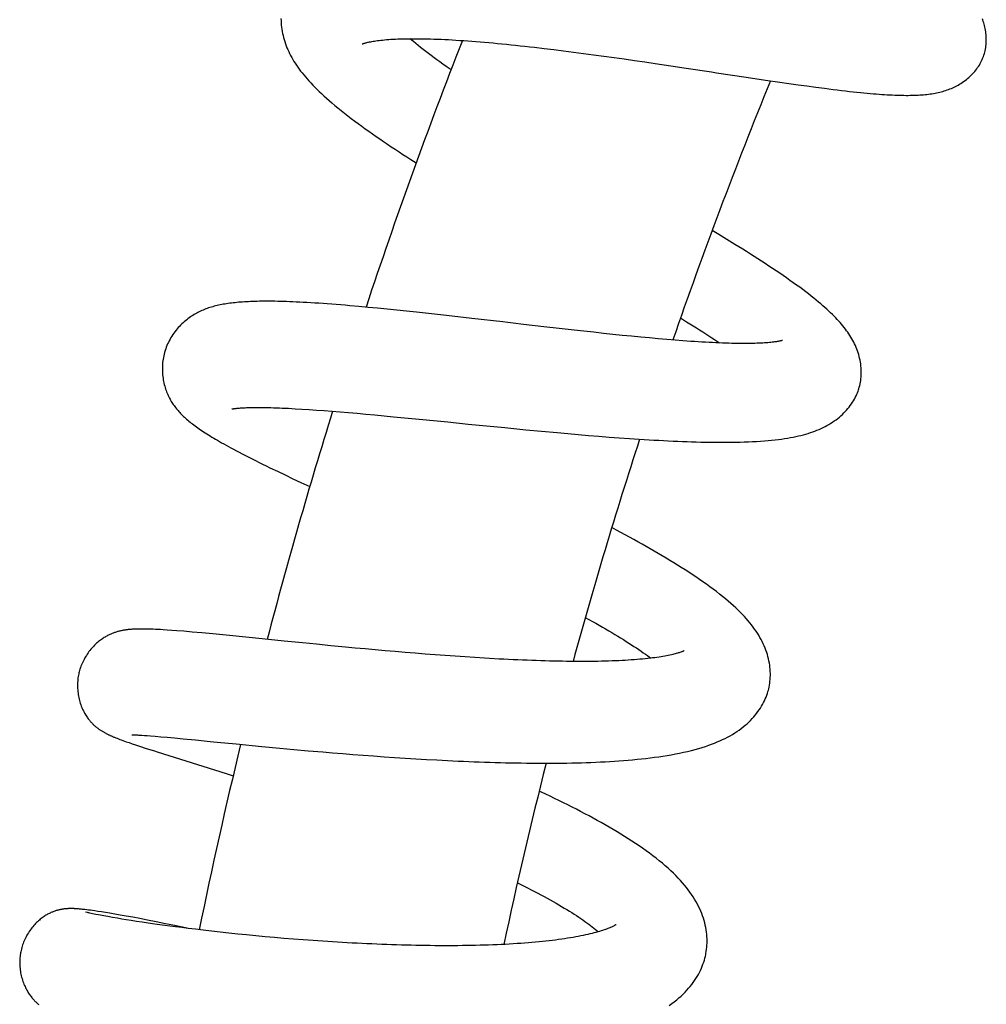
# Model space of a CAD drawing. Header units: millimetres. Extents: x 198 to 322, y 60 to 268.
# Tile 37 of 110: x 204.71 to 210.17, y 126.53 to 132.09. Entities that reach past the tile are written whole.
import ezdxf

# ---------------------------------------------------------------- set-up
doc = ezdxf.new("R2010")
doc.units = ezdxf.units.MM
doc.header["$LTSCALE"] = 30.734
doc.layers.get('0').update_dxf_attribs({"linetype": 'CONTINUOUS'})

msp = doc.modelspace()

# ---------------------------------------------------------------- linework, layer by layer
at = {"color": 7, "linetype": 'Continuous'}
for p, q in [((207.62, 131.9367), (207.6742, 131.9304)), ((207.6742, 131.9304), (207.7289, 131.9238)), ((207.7289, 131.9238), (207.7842, 131.9169)), ((207.7842, 131.9169), (207.8401, 131.9098)), ((207.8401, 131.9098), (207.8965, 131.9024)), ((207.8965, 131.9024), (207.9536, 131.8947)), ((207.9536, 131.8947), (208.0111, 131.8868)), ((208.0111, 131.8868), (208.0691, 131.8788)), ((208.0691, 131.8788), (208.1274, 131.8705)), ((208.1274, 131.8705), (208.1857, 131.8622)), ((208.1857, 131.8622), (208.244, 131.8537)), ((208.244, 131.8537), (208.3022, 131.8451)), ((208.3022, 131.8451), (208.3892, 131.8322)), ((208.3892, 131.8322), (208.4759, 131.8192)), ((208.8161, 131.7677), (208.9253, 131.7514)), ((208.9253, 131.7514), (209.005, 131.7397)), ((209.005, 131.7397), (209.057, 131.7322)), ((209.057, 131.7322), (209.1082, 131.725)), ((209.1082, 131.725), (209.1586, 131.718)), ((209.1586, 131.718), (209.2083, 131.7113)), ((209.2083, 131.7113), (209.2574, 131.7048)), ((208.6613, 130.8794), (208.6234, 130.9024)), ((208.7069, 130.8515), (208.6613, 130.8794)), ((206.6292, 130.4729), (206.5775, 130.4774)), ((206.6812, 130.4681), (206.6292, 130.4729)), ((206.734, 130.4631), (206.6812, 130.4681)), ((206.7876, 130.4578), (206.734, 130.4631)), ((206.8422, 130.4522), (206.7876, 130.4578)), ((206.8976, 130.4464), (206.8422, 130.4522)), ((206.9536, 130.4405), (206.8976, 130.4464)), ((207.0384, 130.4312), (206.9536, 130.4405)), ((207.124, 130.4217), (207.0384, 130.4312)), ((207.2673, 130.4054), (207.124, 130.4217)), ((207.6732, 130.3585), (207.5575, 130.3718)), ((207.759, 130.3487), (207.6732, 130.3585)), ((207.8437, 130.3392), (207.759, 130.3487)), ((207.8994, 130.333), (207.8437, 130.3392)), ((207.9546, 130.327), (207.8994, 130.333)), ((208.0091, 130.3212), (207.9546, 130.327)), ((208.0629, 130.3155), (208.0091, 130.3212)), ((208.116, 130.31), (208.0629, 130.3155)), ((208.1684, 130.3048), (208.116, 130.31)), ((208.2198, 130.2998), (208.1684, 130.3048)), ((208.2701, 130.2951), (208.2198, 130.2998)), ((208.3193, 130.2907), (208.2701, 130.2951)), ((208.3671, 130.2865), (208.3193, 130.2907)), ((208.4135, 130.2827), (208.3671, 130.2865)), ((208.4586, 130.2793), (208.4135, 130.2827)), ((206.2313, 129.8979), (206.2681, 129.8959)), ((206.2681, 129.8959), (206.3068, 129.8936)), ((206.3068, 129.8936), (206.3471, 129.891)), ((206.3471, 129.891), (206.3888, 129.8882)), ((206.3888, 129.8882), (206.432, 129.885)), ((206.432, 129.885), (206.4765, 129.8816)), ((206.4765, 129.8816), (206.5223, 129.8779)), ((206.5223, 129.8779), (206.5695, 129.8739)), ((206.5695, 129.8739), (206.6181, 129.8697)), ((206.6181, 129.8697), (206.668, 129.8653)), ((206.668, 129.8653), (206.7192, 129.8606)), ((206.7192, 129.8606), (206.7715, 129.8557)), ((206.7715, 129.8557), (206.8247, 129.8507)), ((206.8247, 129.8507), (206.9061, 129.8428)), ((206.9061, 129.8428), (206.989, 129.8347)), ((206.989, 129.8347), (207.1303, 129.8207)), ((207.1303, 129.8207), (207.2458, 129.8091)), ((207.2458, 129.8091), (207.4526, 129.7887)), ((207.4526, 129.7887), (207.5717, 129.7771)), ((207.5717, 129.7771), (207.6606, 129.7687)), ((207.6606, 129.7687), (207.7491, 129.7606)), ((207.7491, 129.7606), (207.8078, 129.7553)), ((207.8078, 129.7553), (207.8665, 129.7502)), ((207.8665, 129.7502), (207.9251, 129.7453)), ((207.9251, 129.7453), (207.9834, 129.7405)), ((207.9834, 129.7405), (208.0414, 129.7359)), ((208.0414, 129.7359), (208.0988, 129.7316)), ((208.0988, 129.7316), (208.1557, 129.7275)), ((206.1685, 129.5421), (206.2118, 129.5215)), ((206.2118, 129.5215), (206.2559, 129.5006)), ((206.2559, 129.5006), (206.3007, 129.4796)), ((206.3007, 129.4796), (206.3516, 129.456)), ((205.4184, 128.6515), (205.4074, 128.6516)), ((205.4298, 128.6513), (205.4184, 128.6515)), ((205.4417, 128.651), (205.4298, 128.6513)), ((205.454, 128.6506), (205.4417, 128.651)), ((205.4667, 128.6501), (205.454, 128.6506)), ((205.48, 128.6495), (205.4667, 128.6501)), ((205.4938, 128.6489), (205.48, 128.6495)), ((205.5082, 128.6481), (205.4938, 128.6489)), ((205.5232, 128.6472), (205.5082, 128.6481)), ((205.5471, 128.6457), (205.5232, 128.6472)), ((205.5727, 128.6439), (205.5471, 128.6457)), ((205.6003, 128.6418), (205.5727, 128.6439)), ((205.6409, 128.6386), (205.6003, 128.6418)), ((205.6872, 128.6346), (205.6409, 128.6386)), ((205.741, 128.6298), (205.6872, 128.6346)), ((205.8035, 128.6239), (205.741, 128.6298)), ((205.8986, 128.6146), (205.8035, 128.6239)), ((206.0827, 128.5961), (205.8986, 128.6146)), ((206.2069, 128.5835), (206.0827, 128.5961)), ((206.3102, 128.5732), (206.2069, 128.5835)), ((206.3897, 128.5653), (206.3102, 128.5732)), ((206.4706, 128.5574), (206.3897, 128.5653)), ((206.5527, 128.5495), (206.4706, 128.5574)), ((206.6081, 128.5443), (206.5527, 128.5495)), ((206.664, 128.5391), (206.6081, 128.5443)), ((206.7202, 128.534), (206.664, 128.5391)), ((206.7766, 128.529), (206.7202, 128.534)), ((206.8332, 128.5241), (206.7766, 128.529)), ((206.8899, 128.5193), (206.8332, 128.5241)), ((206.9466, 128.5146), (206.8899, 128.5193)), ((207.0034, 128.5101), (206.9466, 128.5146)), ((207.06, 128.5057), (207.0034, 128.5101)), ((207.1165, 128.5015), (207.06, 128.5057)), ((207.1727, 128.4975), (207.1165, 128.5015)), ((207.2285, 128.4937), (207.1727, 128.4975)), ((207.2839, 128.4901), (207.2285, 128.4937)), ((207.3387, 128.4868), (207.2839, 128.4901)), ((205.3516, 128.0541), (205.3541, 128.0541)), ((205.3541, 128.0541), (205.357, 128.054)), ((205.357, 128.054), (205.3606, 128.054)), ((205.3672, 128.0538), (205.3724, 128.0536)), ((205.3724, 128.0536), (205.3782, 128.0533)), ((205.3782, 128.0533), (205.3847, 128.053)), ((205.3847, 128.053), (205.3919, 128.0526)), ((205.3919, 128.0526), (205.404, 128.0519)), ((205.404, 128.0519), (205.4179, 128.051)), ((205.4179, 128.051), (205.4336, 128.0499)), ((205.4336, 128.0499), (205.4514, 128.0485)), ((205.4514, 128.0485), (205.4786, 128.0463)), ((205.4786, 128.0463), (205.5102, 128.0436)), ((205.2557, 128.0375), (205.263, 128.0346)), ((205.263, 128.0346), (205.2707, 128.0317)), ((205.2707, 128.0317), (205.2787, 128.0286)), ((205.2787, 128.0286), (205.287, 128.0255)), ((205.287, 128.0255), (205.2958, 128.0223)), ((205.2958, 128.0223), (205.3051, 128.0189)), ((205.3051, 128.0189), (205.315, 128.0154)), ((205.315, 128.0154), (205.3309, 128.0099)), ((205.3309, 128.0099), (205.3484, 128.0039)), ((205.3484, 128.0039), (205.3679, 127.9973)), ((205.3679, 127.9973), (205.3899, 127.99)), ((205.5102, 128.0436), (205.5467, 128.0403)), ((205.5467, 128.0403), (205.5883, 128.0365)), ((205.5883, 128.0365), (205.6358, 128.0319)), ((205.6358, 128.0319), (205.7055, 128.0251)), ((205.9355, 128.0025), (206.0814, 127.9884)), ((205.3899, 127.99), (205.4278, 127.9777)), ((205.4278, 127.9777), (205.4741, 127.9629)), ((206.0814, 127.9884), (206.183, 127.9789)), ((206.183, 127.9789), (206.2616, 127.9717)), ((206.2616, 127.9717), (206.3419, 127.9646)), ((206.3419, 127.9646), (206.4243, 127.9575)), ((206.4243, 127.9575), (206.4804, 127.9528)), ((206.4804, 127.9528), (206.5372, 127.9482)), ((206.5372, 127.9482), (206.5948, 127.9436)), ((206.5948, 127.9436), (206.6529, 127.9392)), ((206.6529, 127.9392), (206.7115, 127.9349)), ((206.7115, 127.9349), (206.7705, 127.9306)), ((206.7705, 127.9306), (206.8299, 127.9266)), ((206.8299, 127.9266), (206.8896, 127.9227)), ((206.8896, 127.9227), (206.9495, 127.919)), ((206.9495, 127.919), (207.0095, 127.9154)), ((207.0095, 127.9154), (207.0695, 127.9121)), ((205.8131, 127.8563), (205.8785, 127.8357)), ((205.8785, 127.8357), (205.9187, 127.8229)), ((205.0272, 127.0721), (205.0227, 127.0723)), ((205.0318, 127.0718), (205.0272, 127.0721)), ((205.0365, 127.0715), (205.0318, 127.0718)), ((205.0413, 127.0711), (205.0365, 127.0715)), ((205.0462, 127.0707), (205.0413, 127.0711)), ((205.0512, 127.0703), (205.0462, 127.0707)), ((205.0564, 127.0698), (205.0512, 127.0703)), ((205.0618, 127.0693), (205.0564, 127.0698)), ((205.0674, 127.0687), (205.0618, 127.0693)), ((205.0731, 127.0681), (205.0674, 127.0687)), ((205.0822, 127.067), (205.0731, 127.0681)), ((205.0919, 127.0659), (205.0822, 127.067)), ((205.1022, 127.0646), (205.0919, 127.0659)), ((205.1031, 127.0486), (205.0996, 127.0494)), ((205.1132, 127.0631), (205.1022, 127.0646)), ((205.1092, 127.0472), (205.1031, 127.0486)), ((205.1162, 127.0457), (205.1092, 127.0472)), ((205.1249, 127.0615), (205.1132, 127.0631)), ((205.1243, 127.044), (205.1162, 127.0457)), ((205.1374, 127.0598), (205.1249, 127.0615)), ((205.1555, 127.0571), (205.1374, 127.0598)), ((205.1756, 127.0541), (205.1555, 127.0571)), ((205.1978, 127.0506), (205.1756, 127.0541)), ((205.2227, 127.0466), (205.1978, 127.0506)), ((205.2503, 127.0419), (205.2227, 127.0466)), ((205.1334, 127.0421), (205.1243, 127.044)), ((205.1438, 127.04), (205.1334, 127.0421)), ((205.1557, 127.0377), (205.1438, 127.04)), ((205.1689, 127.0351), (205.1557, 127.0377)), ((205.1889, 127.0314), (205.1689, 127.0351)), ((205.2116, 127.0273), (205.1889, 127.0314)), ((205.2373, 127.0228), (205.2116, 127.0273)), ((205.266, 127.0179), (205.2373, 127.0228)), ((205.2809, 127.0366), (205.2503, 127.0419)), ((205.2896, 127.014), (205.266, 127.0179)), ((205.3146, 127.0306), (205.2809, 127.0366)), ((205.3152, 127.0098), (205.2896, 127.014)), ((205.3516, 127.0239), (205.3146, 127.0306)), ((205.3428, 127.0055), (205.3152, 127.0098)), ((205.3726, 127.0009), (205.3428, 127.0055)), ((205.3919, 127.0163), (205.3516, 127.0239)), ((205.4047, 126.996), (205.3726, 127.0009)), ((205.4359, 127.0078), (205.3919, 127.0163)), ((205.4394, 126.991), (205.4047, 126.996)), ((205.4838, 126.9983), (205.4359, 127.0078)), ((205.477, 126.9856), (205.4394, 126.991)), ((205.5362, 126.9876), (205.4838, 126.9983)), ((205.5177, 126.98), (205.477, 126.9856)), ((205.5786, 126.9788), (205.5362, 126.9876)), ((205.594, 126.9698), (205.5621, 126.974)), ((205.624, 126.9691), (205.5786, 126.9788)), ((205.6282, 126.9654), (205.594, 126.9698)), ((205.6588, 126.9616), (205.624, 126.9691)), ((205.6652, 126.9608), (205.6282, 126.9654)), ((205.7056, 126.9558), (205.6652, 126.9608)), ((205.7497, 126.9506), (205.7056, 126.9558)), ((205.797, 126.9451), (205.7497, 126.9506)), ((205.8456, 126.9397), (205.797, 126.9451)), ((205.8948, 126.9344), (205.8456, 126.9397)), ((205.9445, 126.9292), (205.8948, 126.9344)), ((205.995, 126.9241), (205.9445, 126.9292)), ((206.0464, 126.9192), (205.995, 126.9241)), ((206.0988, 126.9143), (206.0464, 126.9192)), ((206.152, 126.9095), (206.0988, 126.9143)), ((206.2058, 126.9049), (206.152, 126.9095)), ((206.2601, 126.9005), (206.2058, 126.9049)), ((206.3148, 126.8963), (206.2601, 126.9005))]:
    msp.add_line(p, q, dxfattribs=at)
for points in [[(206.1887, 132.0984), (206.189, 132.0862), (206.1897, 132.0741), (206.1907, 132.062), (206.1921, 132.05), (206.1937, 132.0381), (206.1957, 132.0262), (206.198, 132.0145), (206.2006, 132.0028), (206.2035, 131.9913), (206.2067, 131.9798), (206.2102, 131.9684), (206.214, 131.957), (206.2181, 131.9457), (206.2225, 131.9344), (206.2273, 131.9232), (206.2323, 131.9121), (206.2376, 131.901), (206.2433, 131.89), (206.2492, 131.879), (206.2555, 131.868), (206.2621, 131.8571), (206.269, 131.8461), (206.2762, 131.8352), (206.2838, 131.8243), (206.2916, 131.8134), (206.2998, 131.8024), (206.3084, 131.7915), (206.3173, 131.7804), (206.3267, 131.7692), (206.3364, 131.758), (206.3466, 131.7466), (206.3573, 131.7351), (206.3684, 131.7234), (206.3799, 131.7115), (206.392, 131.6995), (206.4046, 131.6873), (206.4177, 131.6749), (206.4314, 131.6622), (206.4458, 131.6493), (206.4608, 131.6361), (206.4765, 131.6225), (206.493, 131.6085), (206.5103, 131.5943), (206.5283, 131.5797), (206.5469, 131.5649), (206.5659, 131.55), (206.5854, 131.5351), (206.6051, 131.5203), (206.6249, 131.5055), (206.6449, 131.4909), (206.6649, 131.4764), (206.6852, 131.462), (206.7056, 131.4476), (206.7263, 131.4332), (206.7473, 131.4187), (206.7685, 131.4043), (206.7899, 131.3898), (206.8115, 131.3753), (206.8334, 131.3608), (206.8553, 131.3464), (206.8775, 131.332), (206.8998, 131.3175), (206.9224, 131.303), (206.9525, 131.2839)], [(210.1502, 131.8725), (210.1523, 131.8776), (210.1551, 131.8852), (210.1577, 131.893), (210.1602, 131.901), (210.1624, 131.9091), (210.1643, 131.9174), (210.1661, 131.9259), (210.1676, 131.9345), (210.1688, 131.9433), (210.1698, 131.9521), (210.1705, 131.9611), (210.171, 131.9702), (210.1711, 131.9793), (210.171, 131.9885), (210.1707, 131.9976), (210.17, 132.0067), (210.1692, 132.0157), (210.168, 132.0246), (210.1667, 132.0334), (210.1651, 132.0421), (210.1633, 132.0506), (210.1613, 132.059), (210.1591, 132.0672), (210.1567, 132.0753), (210.1542, 132.0831), (210.1515, 132.0907), (210.1488, 132.0981)], [(206.6468, 131.9553), (206.6468, 131.9553), (206.6469, 131.9553), (206.6472, 131.9555), (206.6479, 131.9557), (206.6489, 131.9561), (206.6501, 131.9566), (206.6518, 131.9572), (206.6538, 131.9579), (206.6561, 131.9586), (206.6589, 131.9595), (206.662, 131.9604), (206.6655, 131.9614), (206.6695, 131.9624), (206.6738, 131.9635), (206.6785, 131.9646), (206.6836, 131.9658), (206.6892, 131.967), (206.6952, 131.9682), (206.7017, 131.9694), (206.7088, 131.9706), (206.7164, 131.9718), (206.7246, 131.9731), (206.7333, 131.9743), (206.7427, 131.9755), (206.7526, 131.9766), (206.7631, 131.9777), (206.7741, 131.9788), (206.7855, 131.9798), (206.7973, 131.9807), (206.8095, 131.9815), (206.8223, 131.9823), (206.8355, 131.983), (206.8492, 131.9836), (206.8635, 131.9841), (206.8783, 131.9845), (206.8936, 131.9848), (206.9094, 131.9851), (206.9257, 131.9852), (206.9425, 131.9852), (206.9597, 131.9852), (206.9774, 131.985), (206.9956, 131.9847), (207.0141, 131.9843), (207.0331, 131.9838), (207.0525, 131.9832), (207.0723, 131.9825), (207.0925, 131.9816), (207.1131, 131.9807), (207.134, 131.9796), (207.1553, 131.9785), (207.1769, 131.9772), (207.1988, 131.9758), (207.2211, 131.9744), (207.2437, 131.9728), (207.2666, 131.9711), (207.2898, 131.9693), (207.3134, 131.9674), (207.3373, 131.9653), (207.3616, 131.9632), (207.3862, 131.961), (207.4112, 131.9587), (207.4364, 131.9563), (207.4619, 131.9537), (207.4877, 131.9511), (207.5137, 131.9484), (207.5399, 131.9456), (207.5664, 131.9427), (207.5931, 131.9398), (207.62, 131.9367)], [(207.1488, 131.8089), (207.1206, 131.8289), (207.1033, 131.8413), (207.0863, 131.8536), (207.0696, 131.8658), (207.0533, 131.8778), (207.0374, 131.8897), (207.0218, 131.9014), (207.0066, 131.913), (206.9918, 131.9244), (206.9774, 131.9357), (206.9633, 131.9467), (206.9498, 131.9576), (206.9366, 131.9683), (206.9238, 131.9787), (206.9161, 131.9851)], [(209.9894, 131.7116), (209.997, 131.7153), (210.0046, 131.7192), (210.0122, 131.7234), (210.0199, 131.7278), (210.0277, 131.7326), (210.0355, 131.7376), (210.0433, 131.7429), (210.0509, 131.7485), (210.0584, 131.7542), (210.0657, 131.7601), (210.0728, 131.7662), (210.0798, 131.7726), (210.0865, 131.7791), (210.0931, 131.7858), (210.0994, 131.7927), (210.1055, 131.7997), (210.1114, 131.8069), (210.1169, 131.8142), (210.1222, 131.8216), (210.1272, 131.829), (210.1319, 131.8365), (210.1364, 131.8441), (210.1405, 131.8517), (210.1443, 131.8594), (210.1478, 131.867), (210.1502, 131.8725)], [(208.4759, 131.8192), (208.6191, 131.7975), (208.6476, 131.7932), (208.8161, 131.7677)], [(209.2574, 131.7048), (209.2817, 131.7017), (209.3058, 131.6987), (209.3295, 131.6958), (209.3528, 131.693), (209.3757, 131.6903), (209.3979, 131.6878), (209.4194, 131.6854), (209.4403, 131.6832), (209.4604, 131.6811), (209.4796, 131.6792), (209.4982, 131.6775), (209.5161, 131.6759), (209.5334, 131.6744), (209.5501, 131.673), (209.5662, 131.6718), (209.5819, 131.6707), (209.5971, 131.6697), (209.6119, 131.6688), (209.6264, 131.668), (209.6405, 131.6673), (209.6542, 131.6667), (209.6676, 131.6662), (209.6807, 131.6658), (209.6935, 131.6655), (209.706, 131.6653), (209.7182, 131.6652), (209.7301, 131.6652), (209.7418, 131.6653), (209.7531, 131.6655), (209.7643, 131.6658), (209.7752, 131.6662), (209.7859, 131.6667), (209.7963, 131.6673), (209.8065, 131.668), (209.8166, 131.6688), (209.8264, 131.6698), (209.8361, 131.6708), (209.8455, 131.6719), (209.8548, 131.6731), (209.8639, 131.6745), (209.8729, 131.6759), (209.8818, 131.6775), (209.8906, 131.6793), (209.8993, 131.6811), (209.9079, 131.6831), (209.9165, 131.6853), (209.9249, 131.6876), (209.9333, 131.6901), (209.9416, 131.6927), (209.9499, 131.6954), (209.958, 131.6984), (209.966, 131.7015), (209.9739, 131.7047), (209.9817, 131.7081), (209.9894, 131.7116)], [(209.4495, 130.0017), (209.4515, 130.0078), (209.4541, 130.0169), (209.4565, 130.0262), (209.4587, 130.0357), (209.4605, 130.0454), (209.4621, 130.0552), (209.4633, 130.0652), (209.4643, 130.0753), (209.4649, 130.0855), (209.4652, 130.0958), (209.4652, 130.1062), (209.4649, 130.1167), (209.4642, 130.1272), (209.4633, 130.1378), (209.4619, 130.1484), (209.4603, 130.159), (209.4583, 130.1696), (209.4561, 130.1802), (209.4535, 130.1907), (209.4506, 130.2012), (209.4474, 130.2115), (209.4439, 130.2218), (209.4402, 130.232), (209.4361, 130.242), (209.4319, 130.2519), (209.4274, 130.2617), (209.4226, 130.2713), (209.4177, 130.2808), (209.4125, 130.2902), (209.407, 130.2995), (209.4013, 130.3087), (209.3954, 130.3179), (209.3892, 130.3271), (209.3827, 130.3362), (209.376, 130.3453), (209.369, 130.3544), (209.3617, 130.3634), (209.3542, 130.3725), (209.3464, 130.3816), (209.3382, 130.3907), (209.3297, 130.3999), (209.3209, 130.4092), (209.3118, 130.4186), (209.3022, 130.428), (209.2923, 130.4376), (209.282, 130.4473), (209.2714, 130.4571), (209.2603, 130.4671), (209.2487, 130.4772), (209.2367, 130.4876), (209.2241, 130.4982), (209.2109, 130.5091), (209.1971, 130.5202), (209.1826, 130.5317), (209.1673, 130.5436), (209.1514, 130.5559), (209.1347, 130.5684), (209.1174, 130.5812), (209.0996, 130.5941), (209.0814, 130.6073), (209.0627, 130.6205), (209.0436, 130.6338), (209.0243, 130.6472), (209.0046, 130.6606), (208.9847, 130.6741), (208.9645, 130.6876), (208.944, 130.7011), (208.9234, 130.7147), (208.9026, 130.7282), (208.8816, 130.7418), (208.8604, 130.7554), (208.839, 130.769), (208.8175, 130.7826), (208.7957, 130.7963), (208.7738, 130.81), (208.7517, 130.8238), (208.7069, 130.8515)], [(206.5775, 130.4774), (206.5518, 130.4796), (206.5261, 130.4817), (206.5006, 130.4838), (206.4754, 130.4857), (206.4505, 130.4875), (206.4262, 130.4893), (206.4025, 130.4909), (206.3794, 130.4924), (206.3571, 130.4938), (206.3356, 130.495), (206.3148, 130.4962), (206.2948, 130.4972), (206.2754, 130.4981), (206.2566, 130.4989), (206.2384, 130.4997), (206.2208, 130.5003), (206.2036, 130.5008), (206.1869, 130.5013), (206.1706, 130.5017), (206.1548, 130.502), (206.1394, 130.5022), (206.1244, 130.5023), (206.1098, 130.5024), (206.0956, 130.5023), (206.0818, 130.5022), (206.0683, 130.502), (206.0551, 130.5018), (206.0423, 130.5015), (206.0297, 130.5011), (206.0175, 130.5006), (206.0056, 130.5001), (205.9939, 130.4995), (205.9825, 130.4988), (205.9714, 130.4981), (205.9605, 130.4973), (205.9498, 130.4964), (205.9394, 130.4955), (205.9292, 130.4944), (205.9192, 130.4933), (205.9094, 130.4922), (205.8997, 130.4909), (205.8903, 130.4896), (205.881, 130.4882), (205.8718, 130.4868), (205.8629, 130.4852), (205.854, 130.4836), (205.8453, 130.4819), (205.8368, 130.48), (205.8284, 130.4781), (205.82, 130.4761), (205.8119, 130.474), (205.8038, 130.4718), (205.7958, 130.4695), (205.7879, 130.4671), (205.7801, 130.4645), (205.7723, 130.4618), (205.7646, 130.459)], [(205.7646, 130.459), (205.757, 130.456), (205.7495, 130.4529), (205.742, 130.4497), (205.7346, 130.4463), (205.7273, 130.4428), (205.72, 130.4392), (205.7128, 130.4353), (205.7056, 130.4314), (205.6985, 130.4272), (205.6915, 130.4229), (205.6844, 130.4184), (205.6774, 130.4136), (205.6705, 130.4087), (205.6635, 130.4036), (205.6566, 130.3982), (205.6497, 130.3925), (205.6428, 130.3867), (205.6359, 130.3805), (205.6291, 130.3742), (205.6224, 130.3675), (205.6157, 130.3606), (205.6092, 130.3535), (205.6027, 130.3461), (205.5964, 130.3384), (205.5903, 130.3305), (205.5843, 130.3224), (205.5785, 130.3141), (205.5729, 130.3056), (205.5676, 130.297), (205.5625, 130.2882), (205.5577, 130.2794), (205.5531, 130.2704), (205.5489, 130.2614), (205.5449, 130.2524), (205.5413, 130.2433), (205.5379, 130.2342), (205.5349, 130.2252), (205.5329, 130.2189)], [(207.5575, 130.3718), (207.4993, 130.3786), (207.4701, 130.3819), (207.441, 130.3853), (207.2673, 130.4054)], [(208.4446, 130.4079), (208.4791, 130.3866), (208.498, 130.3749), (208.5166, 130.3633), (208.5348, 130.3518), (208.5527, 130.3405), (208.5702, 130.3293), (208.5874, 130.3183), (208.6042, 130.3074), (208.6207, 130.2966), (208.6368, 130.286), (208.6525, 130.2756), (208.6654, 130.2669)], [(209.0202, 130.2816), (209.0203, 130.2816), (209.0203, 130.2816), (209.02, 130.2815), (209.0195, 130.2814), (209.0186, 130.2811), (209.0174, 130.2807), (209.0159, 130.2803), (209.014, 130.2798), (209.0118, 130.2792), (209.0092, 130.2786), (209.0063, 130.2779), (209.003, 130.2772), (208.9993, 130.2765), (208.9953, 130.2757), (208.9909, 130.2749), (208.986, 130.2741), (208.9807, 130.2733), (208.975, 130.2725), (208.9687, 130.2717), (208.9619, 130.2708), (208.9545, 130.27), (208.9465, 130.2692), (208.938, 130.2685), (208.9289, 130.2677), (208.9192, 130.267), (208.9091, 130.2664), (208.8985, 130.2658), (208.8875, 130.2653), (208.876, 130.2649), (208.864, 130.2645), (208.8515, 130.2642), (208.8386, 130.264), (208.8251, 130.2638), (208.8111, 130.2637), (208.7966, 130.2638), (208.7816, 130.2639), (208.766, 130.264), (208.75, 130.2643), (208.7335, 130.2647), (208.7166, 130.2651), (208.6991, 130.2657), (208.6813, 130.2663), (208.663, 130.267), (208.6442, 130.2679), (208.6251, 130.2688), (208.6056, 130.2698), (208.5856, 130.2709), (208.5653, 130.2721), (208.5446, 130.2733), (208.5236, 130.2747), (208.5023, 130.2761), (208.4806, 130.2777), (208.4586, 130.2793)], [(205.5329, 130.2189), (205.5311, 130.2127), (205.5288, 130.2037), (205.5267, 130.1946), (205.5248, 130.1853), (205.5231, 130.1759), (205.5217, 130.1663), (205.5206, 130.1566), (205.5198, 130.1468), (205.5192, 130.137), (205.5189, 130.1271), (205.5189, 130.1172), (205.5191, 130.1073), (205.5196, 130.0974), (205.5204, 130.0877), (205.5214, 130.078), (205.5227, 130.0685), (205.5242, 130.0591), (205.5259, 130.0499), (205.5279, 130.0409), (205.53, 130.032), (205.5323, 130.0234), (205.5348, 130.0151), (205.5374, 130.0069), (205.5401, 129.999), (205.543, 129.9913), (205.546, 129.9838), (205.5491, 129.9766), (205.5523, 129.9695), (205.5556, 129.9627), (205.5589, 129.956), (205.5623, 129.9496), (205.5659, 129.9433), (205.5694, 129.9372), (205.5732, 129.9311), (205.577, 129.9251), (205.581, 129.9191), (205.5851, 129.9132), (205.5894, 129.9073), (205.5938, 129.9016), (205.5983, 129.8959), (205.6029, 129.8903), (205.6076, 129.8847), (205.6123, 129.8793), (205.6172, 129.874), (205.6223, 129.8686), (205.6275, 129.8633), (205.6328, 129.858), (205.6384, 129.8526), (205.6441, 129.8473), (205.6501, 129.8419), (205.6562, 129.8365), (205.6625, 129.8311), (205.6689, 129.8257), (205.6756, 129.8203), (205.6824, 129.8149), (205.6893, 129.8095), (205.6964, 129.8041), (205.7037, 129.7987), (205.7112, 129.7932), (205.7189, 129.7878), (205.7268, 129.7822), (205.7349, 129.7767), (205.7432, 129.7711), (205.7518, 129.7654), (205.7606, 129.7596), (205.7697, 129.7538), (205.7791, 129.748), (205.7887, 129.742), (205.7986, 129.7359), (205.8088, 129.7298), (205.8193, 129.7235), (205.8303, 129.7171), (205.8416, 129.7105), (205.8535, 129.7038), (205.8658, 129.6968), (205.8787, 129.6896), (205.8922, 129.6822), (205.9063, 129.6745), (205.9212, 129.6665), (205.9368, 129.6581), (205.9532, 129.6495), (205.9703, 129.6406), (205.9881, 129.6314), (206.0065, 129.622), (206.0255, 129.6123), (206.0449, 129.6026), (206.0647, 129.5927), (206.0849, 129.5828), (206.1054, 129.5727), (206.1261, 129.5626), (206.1685, 129.5421)], [(209.1523, 129.7527), (209.1655, 129.7566), (209.1785, 129.7608), (209.191, 129.7651), (209.2033, 129.7695), (209.2152, 129.7742), (209.2268, 129.7791), (209.2383, 129.7841), (209.2495, 129.7894), (209.2605, 129.795), (209.2714, 129.8008), (209.2821, 129.8069), (209.2926, 129.8132), (209.3029, 129.8198), (209.313, 129.8266), (209.3228, 129.8337), (209.3323, 129.841), (209.3415, 129.8484), (209.3503, 129.856), (209.3588, 129.8638), (209.367, 129.8717), (209.3749, 129.8798), (209.3825, 129.8881), (209.3898, 129.8966), (209.3968, 129.9052), (209.4034, 129.9139), (209.4097, 129.9228), (209.4157, 129.9317), (209.4212, 129.9406), (209.4264, 129.9497), (209.4313, 129.9587), (209.4358, 129.9678), (209.4399, 129.9769), (209.4437, 129.986), (209.4472, 129.9951), (209.4495, 130.0017)], [(205.9113, 129.8938), (205.9112, 129.8938), (205.9112, 129.8938), (205.9114, 129.8938), (205.9118, 129.8939), (205.9124, 129.8941), (205.9133, 129.8942), (205.9143, 129.8945), (205.9156, 129.8947), (205.9172, 129.895), (205.919, 129.8953), (205.9211, 129.8957), (205.9235, 129.8961), (205.9262, 129.8965), (205.9292, 129.8969), (205.9325, 129.8973), (205.9361, 129.8977), (205.9401, 129.8982), (205.9444, 129.8986), (205.9491, 129.8991), (205.9542, 129.8995), (205.9597, 129.8999), (205.9656, 129.9003), (205.9719, 129.9007), (205.9787, 129.9011), (205.9859, 129.9015), (205.9936, 129.9018), (206.0018, 129.9021), (206.0106, 129.9023), (206.0199, 129.9026), (206.0298, 129.9027), (206.0403, 129.9028), (206.0514, 129.9029), (206.0632, 129.9029), (206.0757, 129.9028), (206.0888, 129.9027), (206.1026, 129.9025), (206.1169, 129.9022), (206.1318, 129.9018), (206.1473, 129.9013), (206.1631, 129.9008), (206.1795, 129.9002), (206.1963, 129.8995), (206.2135, 129.8987), (206.2313, 129.8979)], [(208.1557, 129.7275), (208.1838, 129.7256), (208.2118, 129.7237), (208.2396, 129.722), (208.2672, 129.7202), (208.2947, 129.7186), (208.3219, 129.7171), (208.3489, 129.7156), (208.3758, 129.7143), (208.4024, 129.713), (208.4289, 129.7118), (208.4551, 129.7107), (208.4813, 129.7097), (208.5072, 129.7089), (208.533, 129.7081), (208.5586, 129.7074), (208.5841, 129.7068), (208.6093, 129.7064), (208.6344, 129.7061), (208.6592, 129.7059), (208.6839, 129.7058), (208.7084, 129.7059), (208.7327, 129.7061), (208.7569, 129.7065), (208.7809, 129.7071), (208.8046, 129.7078), (208.8281, 129.7087), (208.8512, 129.7097), (208.8739, 129.711), (208.8962, 129.7124), (208.9179, 129.7141), (208.9389, 129.7159), (208.9591, 129.7178), (208.9786, 129.7199), (208.9973, 129.7222), (209.0153, 129.7246), (209.0326, 129.7271), (209.0492, 129.7298), (209.0653, 129.7326), (209.0809, 129.7355), (209.0959, 129.7386), (209.1106, 129.7419), (209.1248, 129.7453), (209.1387, 129.7489), (209.1523, 129.7527)], [(208.9405, 128.3062), (208.9424, 128.3134), (208.9447, 128.3238), (208.9467, 128.3343), (208.9484, 128.3451), (208.9498, 128.3559), (208.9509, 128.3669), (208.9516, 128.3781), (208.9519, 128.3894), (208.9519, 128.4009), (208.9516, 128.4124), (208.9508, 128.4241), (208.9497, 128.4359), (208.9482, 128.4477), (208.9464, 128.4596), (208.9441, 128.4716), (208.9415, 128.4835), (208.9385, 128.4955), (208.9351, 128.5075), (208.9312, 128.5196), (208.927, 128.5317), (208.9224, 128.5439), (208.9173, 128.556), (208.9119, 128.5682), (208.9061, 128.5802), (208.8999, 128.5923), (208.8933, 128.6042), (208.8863, 128.6161), (208.879, 128.6278), (208.8712, 128.6396), (208.8631, 128.6513), (208.8546, 128.663), (208.8456, 128.6747), (208.8362, 128.6865), (208.8264, 128.6983), (208.816, 128.7101), (208.8052, 128.7221), (208.7939, 128.7341), (208.782, 128.7462), (208.7696, 128.7584), (208.7566, 128.7708), (208.7429, 128.7834), (208.7287, 128.7961), (208.7137, 128.8091), (208.6982, 128.8222), (208.6819, 128.8355), (208.6649, 128.849), (208.6473, 128.8627), (208.629, 128.8765), (208.6102, 128.8904), (208.5909, 128.9044), (208.5713, 128.9182), (208.5514, 128.932), (208.5314, 128.9456), (208.5112, 128.9591), (208.4908, 128.9725), (208.4701, 128.9859), (208.4492, 128.9993), (208.428, 129.0126), (208.4066, 129.0259), (208.3849, 129.0392), (208.363, 129.0524), (208.3408, 129.0657), (208.3185, 129.0788), (208.296, 129.092), (208.2733, 129.1052), (208.2504, 129.1183), (208.2272, 129.1315), (208.2039, 129.1446), (208.1803, 129.1578), (208.1565, 129.1709), (208.1326, 129.1841), (208.1084, 129.1973), (208.084, 129.2104), (208.0569, 129.225)], [(207.9072, 128.7166), (207.9279, 128.7052), (207.9472, 128.6945), (207.9662, 128.6838), (207.9848, 128.6732), (208.0032, 128.6627), (208.0212, 128.6523), (208.039, 128.6419), (208.0563, 128.6317), (208.0733, 128.6215), (208.0899, 128.6114), (208.1062, 128.6015), (208.1221, 128.5917), (208.1376, 128.582), (208.1526, 128.5724), (208.1673, 128.5629), (208.1816, 128.5536), (208.1954, 128.5445), (208.2089, 128.5355), (208.2218, 128.5266), (208.2343, 128.518), (208.2464, 128.5095), (208.2579, 128.5012), (208.269, 128.4932), (208.2775, 128.4869)], [(205.4074, 128.6516), (205.402, 128.6516), (205.3967, 128.6516), (205.3915, 128.6515), (205.3864, 128.6515), (205.3814, 128.6514), (205.3764, 128.6513), (205.3715, 128.6511), (205.3667, 128.6509), (205.3619, 128.6507), (205.3572, 128.6505), (205.3525, 128.6502), (205.3479, 128.6499), (205.3434, 128.6496), (205.3389, 128.6493), (205.3344, 128.6489), (205.33, 128.6484), (205.3257, 128.648), (205.3214, 128.6475), (205.3171, 128.6469), (205.3128, 128.6464), (205.3086, 128.6458), (205.3043, 128.6451), (205.3001, 128.6444), (205.2958, 128.6436), (205.2916, 128.6428), (205.2873, 128.6419), (205.283, 128.641), (205.2788, 128.64), (205.2745, 128.639), (205.2702, 128.6379), (205.2659, 128.6367), (205.2616, 128.6354), (205.2573, 128.6341), (205.253, 128.6327), (205.2488, 128.6313), (205.2446, 128.6298), (205.2404, 128.6282), (205.2362, 128.6265), (205.232, 128.6248), (205.2277, 128.6229), (205.2234, 128.621), (205.219, 128.6189), (205.2145, 128.6167), (205.2099, 128.6144), (205.2053, 128.6119), (205.2005, 128.6092), (205.1956, 128.6063), (205.1906, 128.6033), (205.1855, 128.6), (205.1804, 128.5965), (205.1751, 128.5929), (205.1698, 128.589), (205.1644, 128.5848), (205.1589, 128.5805), (205.1534, 128.5759), (205.1479, 128.571), (205.1424, 128.566), (205.1368, 128.5606), (205.1313, 128.5551), (205.1258, 128.5493), (205.1204, 128.5432), (205.1151, 128.537), (205.1098, 128.5305), (205.1047, 128.5238), (205.0996, 128.517), (205.0947, 128.5099), (205.09, 128.5028), (205.0855, 128.4954), (205.0811, 128.488), (205.0769, 128.4804), (205.073, 128.4728), (205.0692, 128.4651), (205.0657, 128.4573), (205.0624, 128.4494), (205.0593, 128.4415), (205.0565, 128.4336), (205.0539, 128.4257), (205.0515, 128.4178), (205.0494, 128.4099), (205.0481, 128.4046)], [(208.4656, 128.529), (208.4655, 128.5289), (208.465, 128.5287), (208.4643, 128.5283), (208.4632, 128.5278), (208.4618, 128.5271), (208.4601, 128.5263), (208.458, 128.5254), (208.4556, 128.5244), (208.4527, 128.5233), (208.4495, 128.5221), (208.4458, 128.5208), (208.4417, 128.5194), (208.4372, 128.5179), (208.4322, 128.5163), (208.4268, 128.5147), (208.4209, 128.513), (208.4146, 128.5113), (208.4078, 128.5096), (208.4005, 128.5078), (208.3928, 128.506), (208.3845, 128.5041), (208.3756, 128.5023), (208.3661, 128.5004), (208.3561, 128.4985), (208.3456, 128.4967), (208.3346, 128.4948), (208.3232, 128.4931), (208.3113, 128.4913), (208.299, 128.4896), (208.2863, 128.488), (208.2732, 128.4864), (208.2595, 128.4848), (208.2453, 128.4833), (208.2306, 128.4819), (208.2153, 128.4805), (208.1996, 128.4792), (208.1835, 128.4779), (208.1669, 128.4767), (208.1498, 128.4756), (208.1323, 128.4746), (208.1144, 128.4736), (208.0961, 128.4727), (208.0773, 128.4719), (208.0582, 128.4712), (208.0387, 128.4705), (208.0188, 128.4699), (207.9986, 128.4695), (207.978, 128.4691), (207.957, 128.4688), (207.9358, 128.4685), (207.9142, 128.4684), (207.8923, 128.4683), (207.8701, 128.4683), (207.8475, 128.4684), (207.8246, 128.4686), (207.8014, 128.4689), (207.7778, 128.4692), (207.7539, 128.4697), (207.7297, 128.4702), (207.7052, 128.4708), (207.6804, 128.4714), (207.6553, 128.4722), (207.63, 128.473), (207.6044, 128.4739), (207.5786, 128.4749), (207.5525, 128.476), (207.5263, 128.4771), (207.4999, 128.4783), (207.4734, 128.4795), (207.4467, 128.4809), (207.4199, 128.4823)], [(207.4199, 128.4823), (207.3659, 128.4852), (207.3387, 128.4868)], [(205.0481, 128.4046), (205.0469, 128.3992), (205.0453, 128.3913), (205.0439, 128.3833), (205.0427, 128.3751), (205.0417, 128.3669), (205.0409, 128.3586), (205.0404, 128.3502), (205.04, 128.3417), (205.0399, 128.3331), (205.04, 128.3246), (205.0404, 128.3159), (205.041, 128.3073), (205.0418, 128.2987), (205.0428, 128.2901), (205.044, 128.2815), (205.0455, 128.273), (205.0472, 128.2645), (205.0491, 128.2562), (205.0512, 128.248), (205.0534, 128.2399), (205.0559, 128.232), (205.0585, 128.2242), (205.0613, 128.2167), (205.0642, 128.2093), (205.0672, 128.2022), (205.0704, 128.1953), (205.0736, 128.1887), (205.0768, 128.1824), (205.0802, 128.1763), (205.0835, 128.1705), (205.0869, 128.1649), (205.0902, 128.1596), (205.0936, 128.1546), (205.0969, 128.1498), (205.1003, 128.1452), (205.1036, 128.1409), (205.1068, 128.1368), (205.1099, 128.133), (205.113, 128.1295), (205.1159, 128.1261), (205.1189, 128.1229), (205.1218, 128.1198), (205.1248, 128.1167), (205.1279, 128.1137), (205.1311, 128.1107), (205.1343, 128.1077), (205.1375, 128.1048), (205.1408, 128.1019), (205.1441, 128.0992), (205.1474, 128.0965), (205.1506, 128.094), (205.1539, 128.0915), (205.1571, 128.0891), (205.1604, 128.0867), (205.1636, 128.0845), (205.1669, 128.0823), (205.1701, 128.0801), (205.1734, 128.078), (205.1766, 128.076), (205.1799, 128.074), (205.1831, 128.072), (205.1864, 128.0701), (205.1896, 128.0683), (205.1929, 128.0665), (205.1961, 128.0647), (205.1993, 128.063), (205.2026, 128.0613), (205.2058, 128.0597), (205.209, 128.0581), (205.2122, 128.0565), (205.2154, 128.055), (205.2186, 128.0535), (205.2218, 128.052), (205.2251, 128.0505), (205.2284, 128.049), (205.2316, 128.0476), (205.235, 128.0461), (205.2383, 128.0447), (205.2417, 128.0433), (205.2451, 128.0418), (205.2486, 128.0404), (205.2557, 128.0375)], [(207.9657, 127.8997), (207.9923, 127.9009), (208.0187, 127.9023), (208.0449, 127.9038), (208.071, 127.9054), (208.097, 127.9072), (208.1227, 127.9091), (208.1483, 127.9112), (208.1738, 127.9134), (208.199, 127.9158), (208.2241, 127.9184), (208.2489, 127.9211), (208.2735, 127.9241), (208.2978, 127.9272), (208.3219, 127.9305), (208.3457, 127.9341), (208.3692, 127.9378), (208.3924, 127.9418), (208.4155, 127.9461), (208.4383, 127.9506), (208.461, 127.9554), (208.4836, 127.9605), (208.5057, 127.9659), (208.5272, 127.9715), (208.5478, 127.9773), (208.5673, 127.9831), (208.5859, 127.9891), (208.6036, 127.9951), (208.6204, 128.0012), (208.6366, 128.0075), (208.6523, 128.0139), (208.6675, 128.0205), (208.6823, 128.0273), (208.6966, 128.0343), (208.7106, 128.0415), (208.7242, 128.0489), (208.7374, 128.0566), (208.7504, 128.0646), (208.7629, 128.0728), (208.7751, 128.0812), (208.787, 128.0899), (208.7984, 128.0988), (208.8094, 128.1079), (208.82, 128.1171), (208.8301, 128.1265), (208.8398, 128.1359), (208.849, 128.1455), (208.8578, 128.1552), (208.8662, 128.1651), (208.8742, 128.175), (208.8818, 128.1851), (208.8889, 128.1953), (208.8957, 128.2055), (208.9021, 128.2158), (208.908, 128.2262), (208.9136, 128.2365), (208.9187, 128.2469), (208.9234, 128.2573), (208.9277, 128.2677), (208.9317, 128.278), (208.9353, 128.2884), (208.9385, 128.2988), (208.9405, 128.3062)], [(205.3474, 128.054), (205.3474, 128.054), (205.3474, 128.054), (205.3476, 128.054), (205.348, 128.0541), (205.3484, 128.0541), (205.349, 128.0541), (205.3498, 128.0541), (205.3506, 128.0541), (205.3516, 128.0541)], [(205.3606, 128.054), (205.3648, 128.0538), (205.3672, 128.0538)], [(205.7055, 128.0251), (205.7714, 128.0187), (205.7895, 128.0169), (205.8082, 128.015), (205.8277, 128.0131), (205.9355, 128.0025)], [(205.4741, 127.9629), (205.4902, 127.9577), (205.8131, 127.8563)], [(207.0695, 127.9121), (207.0995, 127.9106), (207.1295, 127.9091), (207.1595, 127.9076), (207.1894, 127.9062), (207.2193, 127.9049), (207.2492, 127.9036), (207.279, 127.9025), (207.3087, 127.9013), (207.3384, 127.9003), (207.3681, 127.8993), (207.3978, 127.8984), (207.4275, 127.8976), (207.4571, 127.8969), (207.4866, 127.8962), (207.5161, 127.8956), (207.5454, 127.8951), (207.5747, 127.8947), (207.6038, 127.8944), (207.6328, 127.8942), (207.6616, 127.8941), (207.6902, 127.8941), (207.7187, 127.8942), (207.747, 127.8943), (207.7751, 127.8946), (207.8029, 127.895), (207.8306, 127.8955), (207.858, 127.8961), (207.8852, 127.8968), (207.9122, 127.8977), (207.9391, 127.8987), (207.9657, 127.8997)], [(208.5868, 126.8119), (208.5884, 126.8197), (208.5903, 126.8312), (208.5919, 126.8429), (208.5931, 126.8546), (208.594, 126.8665), (208.5945, 126.8785), (208.5946, 126.8907), (208.5943, 126.903), (208.5937, 126.9154), (208.5926, 126.9279), (208.5912, 126.9405), (208.5893, 126.9533), (208.587, 126.9661), (208.5843, 126.979), (208.5812, 126.9919), (208.5777, 127.0049), (208.5737, 127.0179), (208.5692, 127.0311), (208.5643, 127.0443), (208.5589, 127.0577), (208.553, 127.0712), (208.5466, 127.0847), (208.5397, 127.0982), (208.5323, 127.1117), (208.5244, 127.1252), (208.5161, 127.1386), (208.5073, 127.152), (208.498, 127.1653), (208.4883, 127.1786), (208.478, 127.1918), (208.4673, 127.2051), (208.456, 127.2184), (208.444, 127.2318), (208.4315, 127.2453), (208.4183, 127.2589), (208.4044, 127.2726), (208.3898, 127.2864), (208.3746, 127.3003), (208.3587, 127.3144), (208.3421, 127.3285), (208.3247, 127.3428), (208.3068, 127.357), (208.2883, 127.3713), (208.2693, 127.3855), (208.25, 127.3996), (208.2303, 127.4136), (208.2104, 127.4273), (208.1903, 127.4409), (208.17, 127.4543), (208.1494, 127.4675), (208.1286, 127.4806), (208.1075, 127.4937), (208.0861, 127.5067), (208.0644, 127.5196), (208.0424, 127.5325), (208.0201, 127.5453), (207.9974, 127.5582), (207.9745, 127.5709), (207.9513, 127.5836), (207.928, 127.5963), (207.9044, 127.6089), (207.8805, 127.6214), (207.8565, 127.6338), (207.8323, 127.6463), (207.8079, 127.6586), (207.7833, 127.6709), (207.7585, 127.6832), (207.7336, 127.6953), (207.7085, 127.7074), (207.6833, 127.7195), (207.6467, 127.7368)], [(207.5235, 127.2182), (207.5421, 127.209), (207.562, 127.1992), (207.5815, 127.1894), (207.6007, 127.1796), (207.6197, 127.1698), (207.6382, 127.1601), (207.6564, 127.1505), (207.6743, 127.1409), (207.6918, 127.1314), (207.7089, 127.1219), (207.7256, 127.1126), (207.742, 127.1033), (207.7579, 127.0941), (207.7733, 127.085), (207.7884, 127.0761), (207.803, 127.0672), (207.8172, 127.0585), (207.831, 127.0499), (207.8443, 127.0414), (207.8572, 127.033), (207.8697, 127.0247), (207.8818, 127.0165), (207.8935, 127.0085), (207.9049, 127.0006), (207.9158, 126.9927), (207.9263, 126.985), (207.9365, 126.9774), (207.9462, 126.9699), (207.9556, 126.9626), (207.9645, 126.9555), (207.9728, 126.9486), (207.9804, 126.9422)], [(205.0227, 127.0723), (205.0204, 127.0725), (205.0182, 127.0725), (205.0159, 127.0726), (205.0137, 127.0727), (205.0114, 127.0728), (205.0091, 127.0728), (205.0069, 127.0728), (205.0046, 127.0729), (205.0022, 127.0729), (204.9999, 127.0729), (204.9975, 127.0728), (204.995, 127.0728), (204.9925, 127.0727), (204.9899, 127.0727), (204.9873, 127.0726), (204.9845, 127.0724), (204.9818, 127.0723), (204.9789, 127.0721), (204.976, 127.0719), (204.973, 127.0716), (204.97, 127.0713), (204.9669, 127.071), (204.9637, 127.0706), (204.9605, 127.0702), (204.9573, 127.0697), (204.9539, 127.0692), (204.9506, 127.0686), (204.9472, 127.068), (204.9437, 127.0673), (204.9401, 127.0666), (204.9364, 127.0657), (204.9326, 127.0648), (204.9287, 127.0638), (204.9245, 127.0627), (204.9202, 127.0614), (204.9158, 127.06), (204.9114, 127.0585), (204.907, 127.057), (204.9026, 127.0553), (204.8983, 127.0536), (204.8941, 127.0518), (204.8898, 127.05), (204.8854, 127.0479), (204.8809, 127.0457), (204.8763, 127.0433), (204.8714, 127.0407), (204.8665, 127.0379), (204.8614, 127.0349), (204.8562, 127.0317), (204.851, 127.0283), (204.8458, 127.0247), (204.8405, 127.0208), (204.8352, 127.0168), (204.8299, 127.0126), (204.8246, 127.0082), (204.8193, 127.0035), (204.814, 126.9987), (204.8087, 126.9936), (204.8034, 126.9882), (204.7982, 126.9827), (204.793, 126.9769), (204.7878, 126.9708), (204.7826, 126.9645), (204.7776, 126.9579), (204.7726, 126.9511), (204.7677, 126.944), (204.7629, 126.9368), (204.7584, 126.9294), (204.754, 126.9219), (204.7499, 126.9143), (204.746, 126.9067), (204.7423, 126.8991), (204.7389, 126.8913), (204.7357, 126.8836), (204.7327, 126.8758), (204.7299, 126.8681), (204.7274, 126.8603), (204.725, 126.8525), (204.7229, 126.8447), (204.7211, 126.8369), (204.7194, 126.8292), (204.7184, 126.824)], [(205.0996, 127.0494), (205.0964, 127.0502), (205.0847, 127.0531)], [(205.5621, 126.974), (205.5321, 126.978), (205.5177, 126.98)], [(208.0819, 126.9835), (208.0817, 126.9834), (208.0813, 126.983), (208.0805, 126.9825), (208.0795, 126.9819), (208.0782, 126.981), (208.0765, 126.98), (208.0745, 126.9788), (208.0722, 126.9775), (208.0695, 126.976), (208.0664, 126.9744), (208.0629, 126.9727), (208.0591, 126.9708), (208.0548, 126.9688), (208.0502, 126.9668), (208.0452, 126.9646), (208.0397, 126.9624), (208.0338, 126.96), (208.0273, 126.9576), (208.0204, 126.955), (208.0129, 126.9524), (208.0048, 126.9497), (207.9961, 126.9469), (207.9868, 126.9441), (207.9771, 126.9412), (207.9668, 126.9383), (207.9561, 126.9355), (207.9449, 126.9326), (207.9332, 126.9297), (207.921, 126.9269), (207.9084, 126.924), (207.8953, 126.9212), (207.8817, 126.9184), (207.8676, 126.9157), (207.8531, 126.9129), (207.8381, 126.9103), (207.8226, 126.9076), (207.8068, 126.9051), (207.7905, 126.9026), (207.7737, 126.9001), (207.7566, 126.8977), (207.7391, 126.8954), (207.7212, 126.8932), (207.7029, 126.891), (207.6843, 126.8889), (207.6653, 126.8869), (207.6459, 126.8849), (207.6261, 126.883), (207.606, 126.8813), (207.5855, 126.8796), (207.5646, 126.8779), (207.5434, 126.8764), (207.5218, 126.8749), (207.4999, 126.8735), (207.4776, 126.8722), (207.4549, 126.871), (207.4319, 126.8699), (207.4086, 126.8688), (207.3849, 126.8679), (207.361, 126.867), (207.3369, 126.8662), (207.3125, 126.8655), (207.2879, 126.8649), (207.263, 126.8644), (207.238, 126.864), (207.2128, 126.8636), (207.1873, 126.8634), (207.1617, 126.8632), (207.1359, 126.8631), (207.1099, 126.8631), (207.0837, 126.8632), (207.0574, 126.8634), (207.0309, 126.8637), (207.0042, 126.864), (206.9773, 126.8644), (206.9504, 126.8649), (206.9232, 126.8655), (206.8959, 126.8662), (206.8685, 126.8669), (206.841, 126.8678), (206.8134, 126.8687), (206.7857, 126.8696), (206.7579, 126.8707), (206.7301, 126.8718), (206.7023, 126.873), (206.6744, 126.8742), (206.6466, 126.8756), (206.6188, 126.877), (206.591, 126.8784), (206.5633, 126.8799), (206.5356, 126.8815), (206.5079, 126.8832), (206.4802, 126.8849), (206.4526, 126.8866), (206.425, 126.8884), (206.3974, 126.8903), (206.3698, 126.8923), (206.3423, 126.8942), (206.3148, 126.8963)], [(204.7184, 126.824), (204.7175, 126.8186), (204.7163, 126.8106), (204.7153, 126.8026), (204.7146, 126.7944), (204.714, 126.7862), (204.7137, 126.7778), (204.7135, 126.7694), (204.7136, 126.761), (204.714, 126.7525), (204.7145, 126.744), (204.7153, 126.7355), (204.7163, 126.727), (204.7175, 126.7186), (204.719, 126.7102), (204.7206, 126.7018), (204.7225, 126.6935), (204.7245, 126.6853), (204.7268, 126.6772), (204.7292, 126.6693), (204.7318, 126.6616), (204.7346, 126.654), (204.7375, 126.6465), (204.7405, 126.6393), (204.7436, 126.6323), (204.7468, 126.6256), (204.7502, 126.619), (204.7535, 126.6127), (204.757, 126.6067), (204.7604, 126.6009), (204.7639, 126.5953), (204.7674, 126.59), (204.7709, 126.585), (204.7744, 126.5802), (204.7778, 126.5756), (204.7813, 126.5712), (204.7847, 126.567), (204.7881, 126.563), (204.7914, 126.5593), (204.7947, 126.5557), (204.798, 126.5523), (204.8011, 126.549), (204.8043, 126.5459), (204.8075, 126.5429), (204.8107, 126.5399), (204.8141, 126.537), (204.8175, 126.534), (204.8211, 126.5311)], [(208.3811, 126.5263), (208.3957, 126.5366), (208.4096, 126.5471), (208.4229, 126.5577), (208.4357, 126.5685), (208.4478, 126.5793), (208.4592, 126.5901), (208.47, 126.6009), (208.4803, 126.6118), (208.49, 126.6227), (208.4993, 126.6337), (208.5081, 126.6448), (208.5165, 126.656), (208.5244, 126.6673), (208.5318, 126.6786), (208.5388, 126.69), (208.5453, 126.7013), (208.5514, 126.7127), (208.5571, 126.7242), (208.5623, 126.7356), (208.5671, 126.7469), (208.5715, 126.7583), (208.5755, 126.7697), (208.5791, 126.7811), (208.5822, 126.7924), (208.5851, 126.8038), (208.5868, 126.8119)]]:
    msp.add_lwpolyline(points, dxfattribs=at)
for centre, radius, start, end in [((236.0994, 120.6879), 31.0133, 158.65747, 161.61544), ((236.0759, 120.6965), 29.2882, 157.83246, 160.89242), ((235.9176, 120.7432), 30.8233, 162.75438, 165.24528), ((235.9834, 120.7241), 29.1918, 162.04378, 164.61552), ((235.385, 120.8764), 30.2742, 166.3905, 168.42054), ((235.5072, 120.8485), 28.6995, 165.78881, 167.88735)]:
    msp.add_arc(centre, radius, start, end, dxfattribs=at)

doc.saveas('drawing.dxf')
